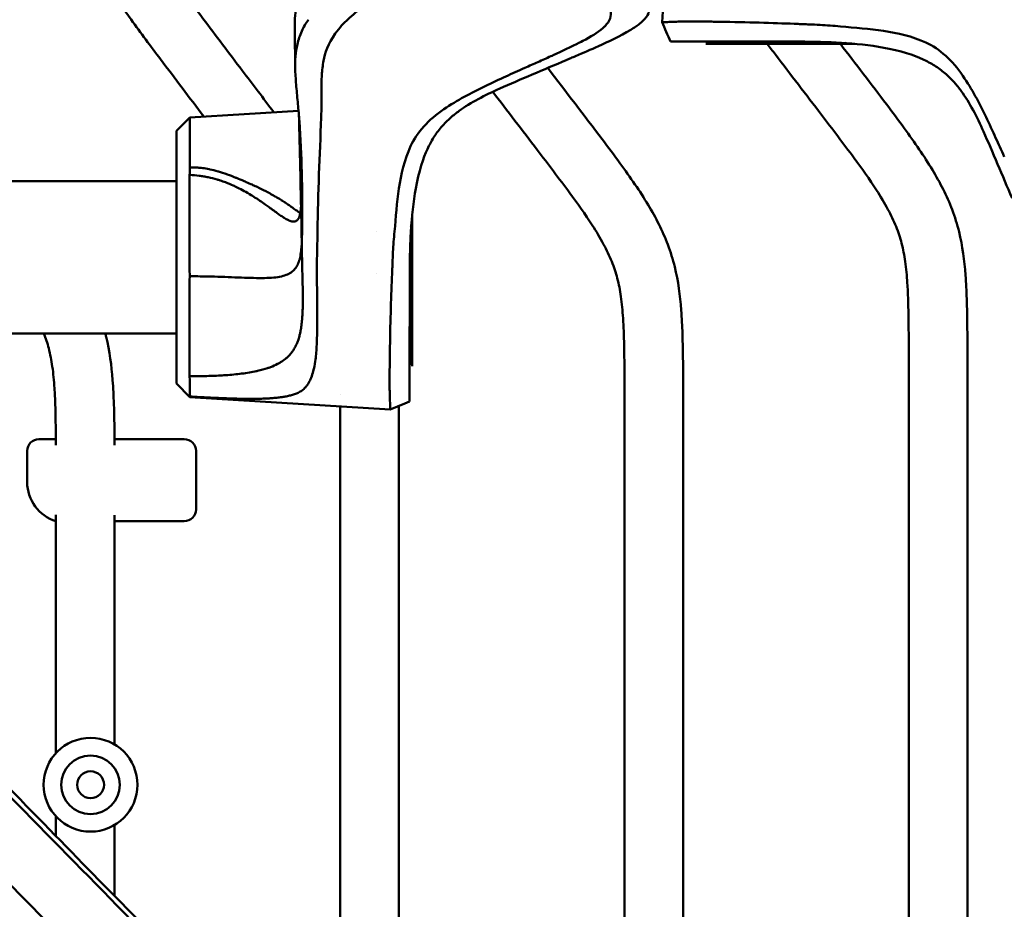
# Model space of a CAD drawing. Header units: millimetres. Extents: x 0 to 4878, y -120 to 1682.
# Tile 104 of 256: x 307 to 391, y 1310 to 1386. Entities that reach past the tile are written whole.
import ezdxf

# ---------------------------------------------------------------- set-up
doc = ezdxf.new("R2010")
doc.units = ezdxf.units.MM
doc.header["$LTSCALE"] = 2
doc.layers.add('Sichtbar (ISO)', color=7, linetype='Continuous', lineweight=50)

msp = doc.modelspace()

# ---------------------------------------------------------------- linework, layer by layer
at = {"layer": 'Sichtbar (ISO)'}
for p, q in [((363.123, 1402.675), (362.0556, 1385.587)), ((366.4166, 1383.7274), (365.7586, 1383.7274)), ((366.4166, 1383.7274), (367.1258, 1383.7274)), ((367.1258, 1383.7274), (367.5578, 1383.7274)), ((378.4883, 1383.7274), (367.5578, 1383.7274)), ((377.7228, 1383.9274), (377.7229, 1383.9274)), ((320.6058, 1376.2939), (321.7603, 1377.4484)), ((321.7603, 1377.4484), (331.0285, 1378.0273)), ((321.7603, 1373.1848), (321.7603, 1377.4484)), ((320.6058, 1354.7333), (320.6058, 1376.2939)), ((320.6058, 1372.0136), (299.0578, 1372.0136)), ((323.6079, 1372.2828), (323.6079, 1372.2829)), ((340.5079, 1368.1786), (340.5079, 1368.1788)), ((340.7079, 1368.9442), (340.7079, 1358.0136)), ((337.7079, 1367.7243), (337.7079, 1367.7232)), ((337.7079, 1364.1194), (337.7079, 1364.118)), ((320.6058, 1359.0136), (299.0578, 1359.0136)), ((340.7079, 1357.5817), (340.7079, 1358.0136)), ((340.7079, 1356.8724), (340.7079, 1357.5817)), ((383.0828, 1284.1756), (383.0828, 1358.0016)), ((388.0828, 1358.0016), (388.0828, 1284.1756)), ((340.7079, 1356.8724), (340.7079, 1356.2144)), ((320.6058, 1354.7333), (321.7603, 1353.5789)), ((358.8328, 1287.1637), (358.8328, 1355.0136)), ((363.8328, 1355.0136), (363.8328, 1287.1637)), ((321.7603, 1353.5789), (321.7603, 1353.632)), ((321.7603, 1353.5789), (338.8483, 1352.5114)), ((334.5775, 1353.7948), (334.5775, 1353.7949)), ((334.5828, 1290.1517), (334.5828, 1352.0255)), ((339.5828, 1352.0255), (339.5828, 1290.1517)), ((310.3262, 1349.9886), (308.8828, 1349.9886)), ((321.2828, 1349.9886), (315.3304, 1349.9886)), ((307.8828, 1346.3274), (307.8828, 1348.9886)), ((322.2828, 1348.9886), (322.2828, 1343.9886)), ((310.3328, 1323.1851), (310.3328, 1343.5171)), ((315.3328, 1343.4886), (315.3328, 1323.926)), ((321.2828, 1342.9886), (315.3328, 1342.9886)), ((310.3328, 1316.1174), (310.3328, 1317.7921)), ((315.3328, 1317.0512), (315.3328, 1310.9982))]:
    msp.add_line(p, q, dxfattribs=at)
for radius in [4, 2.5, 1.15]:
    msp.add_circle((313.2873, 1320.4886), radius, dxfattribs=at)
for centre, radius, start, end in [((308.8828, 1348.9886), 1, 89.999774, 180.000237), ((321.2828, 1348.9886), 1, 359.999774, 90.000237), ((311.3828, 1346.3274), 3.5, 180, 252.542397), ((321.2828, 1343.9886), 1, 269.999748, 0.000237)]:
    msp.add_arc(centre, radius, start, end, dxfattribs=at)
for points, knots in [([(322.9532, 1377.5229), (321.7205, 1379.1514), (319.6397, 1381.9025), (316.9381, 1385.4993), (315.0538, 1388.2364), (313.6653, 1390.6701), (312.5951, 1393.1039), (311.8459, 1395.6983), (311.4028, 1398.3991), (311.1952, 1401.0175), (311.0829, 1404.3105), (311.0828, 1406.6814), (311.0828, 1408.2568)], [0.45958488, 0.45958488, 0.45958488, 0.45958488, 0.55673706, 0.62367314, 0.6735552, 0.71475577, 0.75686988, 0.79990097, 0.8430547, 0.8870771, 0.92495402, 1, 1, 1, 1]), ([(316.0828, 1408.2568), (316.0844, 1406.9799), (316.0855, 1405.7029), (316.1049, 1404.4262), (316.1169, 1403.6349), (316.1359, 1402.8436), (316.1703, 1402.0529), (316.2018, 1401.3305), (316.2461, 1400.6087), (316.3124, 1399.8887), (316.3741, 1399.2199), (316.4547, 1398.5528), (316.565, 1397.8901), (316.6676, 1397.2736), (316.7958, 1396.6609), (316.9589, 1396.0577), (317.0492, 1395.7242), (317.15, 1395.3935), (317.2619, 1395.0665), (317.4522, 1394.5101), (317.6743, 1393.9642), (317.9225, 1393.4309), (318.4501, 1392.2972), (319.0956, 1391.2209), (319.788, 1390.1785), (320.1787, 1389.5904), (320.5844, 1389.013), (320.9974, 1388.4402), (321.2614, 1388.0742), (321.5284, 1387.71), (321.7969, 1387.3471), (322.1547, 1386.8633), (322.5151, 1386.3819), (322.8761, 1385.9007), (323.9891, 1384.417), (325.1073, 1382.9364), (326.2272, 1381.4573), (327.1264, 1380.2698), (328.0268, 1379.0833), (328.926, 1377.896)], [0, 0, 0, 0, 0.06082574, 0.06082574, 0.06082574, 0.09852746, 0.09852746, 0.09852746, 0.13296707, 0.13296707, 0.13296707, 0.16496184, 0.16496184, 0.16496184, 0.19472835, 0.19472835, 0.19472835, 0.21118575, 0.21118575, 0.21118575, 0.2391865, 0.2391865, 0.2391865, 0.29871939, 0.29871939, 0.29871939, 0.33231212, 0.33231212, 0.33231212, 0.35378058, 0.35378058, 0.35378058, 0.38239728, 0.38239728, 0.38239728, 0.47064356, 0.47064356, 0.47064356, 0.54149239, 0.54149239, 0.54149239, 0.54149239]), ([(330.7077, 1385.4307), (330.7069, 1386.069), (330.7677, 1386.7148), (331.0138, 1387.705), (331.1337, 1388.0596), (331.449, 1388.7565), (331.6438, 1389.0959), (331.8809, 1389.4262)], [-0.63753395, -0.63753395, -0.63753395, -0.63753395, -0.33884683, -0.33884683, -0.1697119, -0.1697119, -0.00005897, -0.00005897, -0.00005897, -0.00005897]), ([(336.543, 1386.8997), (336.0939, 1386.5639), (335.6362, 1386.1943), (334.9065, 1385.5131), (334.5139, 1385.1096), (333.5432, 1383.7464), (333.2806, 1382.9352), (333.1598, 1382.2818)], [0.00000199, 0.00000199, 0.00000199, 0.00000199, 0.21082106, 0.21082106, 0.38460762, 0.38460762, 0.68376095, 0.68376095, 0.68376095, 0.68376095]), ([(356.99, 1385.0722), (357.0547, 1385.129), (357.116, 1385.1874), (357.3667, 1385.4486), (357.5176, 1385.6681), (357.6807, 1386.1287), (357.6911, 1386.3682), (357.6396, 1386.6748), (357.6219, 1386.7487), (357.5998, 1386.8219)], [0, 0, 0, 0, 0.032769, 0.032769, 0.1430818, 0.1430818, 0.25411024, 0.25411024, 0.28967356, 0.28967356, 0.28967356, 0.28967356]), ([(360.9634, 1386.7966), (360.9684, 1386.5835), (360.9074, 1386.375), (360.6438, 1385.9151), (360.4114, 1385.6768), (360.1442, 1385.4621)], [0.00000882, 0.00000882, 0.00000882, 0.00000882, 0.10007372, 0.10007372, 0.22866256, 0.22866256, 0.22866256, 0.22866256]), ([(330.9268, 1383.6998), (331.0161, 1384.0763), (331.1402, 1384.451), (331.4585, 1385.1531), (331.6448, 1385.48), (331.8703, 1385.7956)], [-0.34067558, -0.34067558, -0.34067558, -0.34067558, -0.1625616, -0.1625616, -0.00000269, -0.00000269, -0.00000269, -0.00000269]), ([(330.7349, 1381.949), (330.7347, 1382.4828), (330.7306, 1383.0233), (330.7185, 1384.1475), (330.7085, 1384.7449), (330.7077, 1385.4308)], [0, 0, 0, 0, 0.2352155, 0.2352155, 0.4728011, 0.4728011, 0.4728011, 0.4728011]), ([(352.5538, 1382.674), (352.6875, 1382.7345), (352.8209, 1382.7951), (354.3239, 1383.4833), (354.898, 1383.7889), (355.9534, 1384.3377), (356.5449, 1384.681), (356.99, 1385.0722)], [0, 0, 0, 0, 0.0490126, 0.0490126, 0.5533231, 0.5533231, 1.4496615, 1.4496615, 1.4496615, 1.4496615]), ([(360.1442, 1385.462), (360.0308, 1385.371), (359.9102, 1385.2827), (359.65, 1385.1052), (359.5086, 1385.0158), (359.364, 1384.9292)], [0.00000005, 0.00000005, 0.00000005, 0.00000005, 0.05450835, 0.05450835, 0.11349533, 0.11349533, 0.11349533, 0.11349533]), ([(362.055, 1385.587), (362.0551, 1385.587), (362.0573, 1385.5869), (362.0615, 1385.5868), (362.0703, 1385.5866), (362.0882, 1385.5862), (362.1134, 1385.5859)], [0.973251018, 0.973251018, 0.973251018, 0.973251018, 0.981922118, 0.981922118, 0.981922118, 0.999995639, 0.999995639, 0.999995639, 0.999995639]), ([(362.1134, 1385.5859), (362.1991, 1385.5769), (362.3358, 1385.589), (362.6798, 1385.6046), (362.8972, 1385.6124), (363.1448, 1385.6208)], [0.00000313, 0.00000313, 0.00000313, 0.00000313, 0.27736407, 0.27736407, 0.57367137, 0.57367137, 0.57367137, 0.57367137]), ([(373.6411, 1385.4295), (371.8862, 1385.5011), (369.7049, 1385.5724), (366.9549, 1385.6182), (366.5311, 1385.624), (365.5293, 1385.6348), (364.9596, 1385.6382), (364.2046, 1385.6372), (363.9611, 1385.6361), (363.6305, 1385.6323), (363.5229, 1385.6305), (363.3237, 1385.6264), (363.2298, 1385.6239), (363.1448, 1385.6208)], [-2.4583676, -2.4583676, -2.4583676, -2.4583676, -1.0653323, -1.0653323, -0.7992459, -0.7992459, -0.4011123, -0.4011123, -0.2012133, -0.2012133, -0.1011111, -0.1011111, -0.0000015, -0.0000015, -0.0000015, -0.0000015]), ([(377.2626, 1385.2219), (376.657, 1385.2822), (376.0866, 1385.3192), (375.2032, 1385.3647), (374.8913, 1385.3786), (374.4198, 1385.3978), (374.264, 1385.4038), (373.9506, 1385.4155), (373.795, 1385.4211), (373.6411, 1385.4295)], [0.00015635, 0.00015635, 0.00015635, 0.00015635, 0.28294195, 0.28294195, 0.43431213, 0.43431213, 0.50907722, 0.50907722, 0.58461695, 0.58461695, 0.58461695, 0.58461695]), ([(384.5453, 1383.8426), (383.367, 1384.3769), (382.1576, 1384.6604), (379.7148, 1385.0208), (378.4825, 1385.098), (377.2626, 1385.2219)], [-1.1416677, -1.1416677, -1.1416677, -1.1416677, -0.5701946, -0.5701946, -0.0001461, -0.0001461, -0.0001461, -0.0001461]), ([(359.364, 1384.9292), (358.4348, 1384.3727), (357.4478, 1383.9144), (355.9598, 1383.2436), (355.3547, 1382.9843), (354.6424, 1382.6794)], [-0.5914366, -0.5914366, -0.5914366, -0.5914366, -0.25648799, -0.25648799, -0.00000101, -0.00000101, -0.00000101, -0.00000101]), ([(330.7452, 1381.5038), (330.7275, 1381.8944), (330.7316, 1382.285), (330.794, 1383.017), (330.8462, 1383.36), (330.9268, 1383.6998)], [0.000001, 0.000001, 0.000001, 0.000001, 0.18157915, 0.18157915, 0.34227448, 0.34227448, 0.34227448, 0.34227448]), ([(362.7453, 1383.9275), (362.7453, 1383.9276), (362.7471, 1383.9277), (362.7507, 1383.9277), (362.7586, 1383.9279), (362.775, 1383.928), (362.8008, 1383.9277), (362.8143, 1383.9276), (362.8303, 1383.9274), (362.8479, 1383.9274)], [0.969946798, 0.969946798, 0.969946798, 0.969946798, 0.97694176, 0.97694176, 0.97694176, 0.992076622, 0.992076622, 0.992076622, 0.999984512, 0.999984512, 0.999984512, 0.999984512]), ([(378.1128, 1383.7599), (377.8508, 1383.7722), (377.583, 1383.7836), (376.8887, 1383.8103), (376.5064, 1383.8222), (375.4925, 1383.8479), (374.9145, 1383.86), (373.7598, 1383.8808), (373.1786, 1383.889), (370.8974, 1383.9154), (369.3107, 1383.921), (366.8286, 1383.9265), (365.843, 1383.9269), (364.8417, 1383.9272), (364.6567, 1383.9273), (363.9566, 1383.9274), (363.4863, 1383.9274), (363.1387, 1383.9274), (362.9745, 1383.9274), (362.847, 1383.9274)], [0.3959834, 0.3959834, 0.3959834, 0.3959834, 0.5304156, 0.5304156, 0.751232, 0.751232, 0.9606765, 0.9606765, 1.2050072, 1.2050072, 1.9397197, 1.9397197, 2.5562901, 2.5562901, 2.7050058, 2.7050058, 3.1523533, 3.1523533, 3.3107687, 3.3107687, 3.3107687, 3.3107687]), ([(362.848, 1383.9274), (362.9183, 1383.9274), (362.9926, 1383.9274), (363.1499, 1383.9274), (363.2329, 1383.9274), (363.4959, 1383.9274), (363.6901, 1383.9274), (363.9066, 1383.9274)], [-0.51791008, -0.51791008, -0.51791008, -0.51791008, -0.38853611, -0.38853611, -0.25911981, -0.25911981, -0.00000239, -0.00000239, -0.00000239, -0.00000239]), ([(374.2022, 1383.9194), (373.9299, 1383.9221), (373.6585, 1383.9236), (373.1228, 1383.9255), (372.8503, 1383.9259), (372.4068, 1383.9262), (372.2265, 1383.9262), (371.8146, 1383.9263), (371.5789, 1383.9263), (371.0368, 1383.9264), (370.7305, 1383.9265), (370.0267, 1383.9267), (369.6337, 1383.9268), (369.035, 1383.9269), (368.822, 1383.9269), (368.374, 1383.927), (368.142, 1383.927), (367.69, 1383.9271), (367.4714, 1383.9271), (367.0743, 1383.9272), (366.8949, 1383.9272), (366.5687, 1383.9272), (366.4211, 1383.9272), (366.1528, 1383.9273), (366.031, 1383.9273), (365.7055, 1383.9273), (365.5092, 1383.9273), (365.1833, 1383.9273), (365.0494, 1383.9273), (364.7283, 1383.9273), (364.5483, 1383.9273), (364.2108, 1383.9274), (364.0536, 1383.9274), (363.9067, 1383.9274)], [0.0000201, 0.0000201, 0.0000201, 0.0000201, 0.1292207, 0.1292207, 0.2568523, 0.2568523, 0.3408321, 0.3408321, 0.4525749, 0.4525749, 0.6016373, 0.6016373, 0.8002249, 0.8002249, 0.9139605, 0.9139605, 1.0441531, 1.0441531, 1.1742978, 1.1742978, 1.2880104, 1.2880104, 1.3873571, 1.3873571, 1.4743107, 1.4743107, 1.6266784, 1.6266784, 1.7410101, 1.7410101, 1.9126165, 1.9126165, 2.0842784, 2.0842784, 2.0842784, 2.0842784]), ([(383.0828, 1358.0016), (383.0771, 1358.8928), (383.0683, 1360.1948), (383.0287, 1361.9662), (382.962, 1363.4615), (382.8149, 1365.0723), (382.5115, 1366.6924), (382.0165, 1368.1872), (381.2822, 1369.6958), (380.0961, 1371.6607), (378.1767, 1374.3401), (375.2612, 1378.1715), (372.7817, 1381.4101), (371.2404, 1383.4248), (371.009, 1383.7274)], [0, 0, 0, 0, 0.04297559, 0.06278076, 0.0854317, 0.11514694, 0.14072638, 0.16476834, 0.190854, 0.22144305, 0.27524796, 0.3494912, 0.45329026, 0.47162986, 0.47162986, 0.47162986, 0.47162986]), ([(377.7727, 1383.7869), (377.1871, 1383.8301), (376.5957, 1383.8597), (375.4115, 1383.9015), (374.8145, 1383.9133), (374.2022, 1383.9194)], [0.00000599, 0.00000599, 0.00000599, 0.00000599, 0.27178206, 0.27178206, 0.55617938, 0.55617938, 0.55617938, 0.55617938]), ([(377.2538, 1383.7274), (378.5668, 1382.0125), (379.8778, 1380.2962), (381.1795, 1378.5727), (381.6903, 1377.8963), (382.1998, 1377.2189), (382.6994, 1376.5341), (383.1349, 1375.9373), (383.563, 1375.335), (383.9777, 1374.7238), (384.3666, 1374.1508), (384.7437, 1373.57), (385.1006, 1372.9763), (385.7517, 1371.8931), (386.3354, 1370.7669), (386.7811, 1369.5856), (387.0163, 1368.9622), (387.2131, 1368.3235), (387.3714, 1367.6764), (387.6664, 1366.4699), (387.8275, 1365.2343), (387.9213, 1363.9958), (387.9726, 1363.3173), (388.0038, 1362.6378), (388.0265, 1361.958), (388.0705, 1360.64), (388.0828, 1359.3206), (388.0828, 1358.0016)], [0.5369938, 0.5369938, 0.5369938, 0.5369938, 0.64098929, 0.64098929, 0.64098929, 0.68180329, 0.68180329, 0.68180329, 0.71737714, 0.71737714, 0.71737714, 0.75073498, 0.75073498, 0.75073498, 0.81160036, 0.81160036, 0.81160036, 0.84371626, 0.84371626, 0.84371626, 0.90359571, 0.90359571, 0.90359571, 0.93640046, 0.93640046, 0.93640046, 1, 1, 1, 1]), ([(384.568, 1382.2788), (383.8866, 1382.6215), (382.9178, 1383.006), (380.191, 1383.5661), (378.9791, 1383.6948), (377.7727, 1383.7869)], [0.000001, 0.000001, 0.000001, 0.000001, 0.32910442, 0.32910442, 0.58975857, 0.58975857, 0.58975857, 0.58975857]), ([(387.7002, 1381.0039), (387.2546, 1381.6612), (386.761, 1382.2375), (385.7, 1383.1959), (385.1343, 1383.5765), (384.5453, 1383.8426)], [-0.57338919, -0.57338919, -0.57338919, -0.57338919, -0.28676186, -0.28676186, -0.00008634, -0.00008634, -0.00008634, -0.00008634]), ([(352.5538, 1382.674), (352.1882, 1382.5083), (351.8156, 1382.3418), (351.0801, 1382.0142), (350.7115, 1381.8506), (350.3453, 1381.6871)], [-0.26625677, -0.26625677, -0.26625677, -0.26625677, -0.13386329, -0.13386329, -0.000001, -0.000001, -0.000001, -0.000001]), ([(354.6423, 1382.6794), (354.5136, 1382.6243), (354.3848, 1382.5692), (354.1262, 1382.4586), (353.9963, 1382.4029), (353.8666, 1382.3473)], [0.000005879, 0.000005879, 0.000005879, 0.000005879, 0.046362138, 0.046362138, 0.09318827, 0.09318827, 0.09318827, 0.09318827]), ([(332.9752, 1379.7556), (332.9784, 1380.1916), (332.9864, 1380.6331), (333.0415, 1381.4761), (333.0855, 1381.8798), (333.1598, 1382.2818)], [-0.39408238, -0.39408238, -0.39408238, -0.39408238, -0.18909892, -0.18909892, -0.00000167, -0.00000167, -0.00000167, -0.00000167]), ([(350.3453, 1381.6871), (349.7246, 1381.4102), (349.2677, 1381.2043), (348.184, 1380.7069), (347.507, 1380.3921), (345.7206, 1379.5338), (344.5784, 1378.9359), (343.4314, 1378.156)], [-0.96090038, -0.96090038, -0.96090038, -0.96090038, -0.72526517, -0.72526517, -0.50171422, -0.50171422, -0.0001898, -0.0001898, -0.0001898, -0.0001898]), ([(353.8666, 1382.3473), (352.9053, 1381.9349), (351.9365, 1381.5275), (349.9495, 1380.6844), (349.0751, 1380.3108), (348.191, 1379.9159)], [-0.62865472, -0.62865472, -0.62865472, -0.62865472, -0.32248391, -0.32248391, -0.000001, -0.000001, -0.000001, -0.000001]), ([(352.2871, 1381.6751), (353.8395, 1379.6487), (355.391, 1377.6216), (356.9295, 1375.5847), (357.4403, 1374.9083), (357.9498, 1374.2308), (358.4494, 1373.5461), (358.8849, 1372.9493), (359.313, 1372.3469), (359.7277, 1371.7358), (360.1166, 1371.1627), (360.4937, 1370.582), (360.8506, 1369.9883), (361.5017, 1368.9051), (362.0854, 1367.7789), (362.5311, 1366.5975), (362.7663, 1365.9742), (362.9631, 1365.3355), (363.1214, 1364.6884), (363.4164, 1363.4819), (363.5775, 1362.2463), (363.6713, 1361.0077), (363.7226, 1360.3292), (363.7538, 1359.6498), (363.7765, 1358.97), (363.8205, 1357.652), (363.8328, 1356.3325), (363.8328, 1355.0136)], [0.51807588, 0.51807588, 0.51807588, 0.51807588, 0.64098929, 0.64098929, 0.64098929, 0.68180329, 0.68180329, 0.68180329, 0.71737714, 0.71737714, 0.71737714, 0.75073498, 0.75073498, 0.75073498, 0.81160036, 0.81160036, 0.81160036, 0.84371626, 0.84371626, 0.84371626, 0.90359571, 0.90359571, 0.90359571, 0.93640046, 0.93640046, 0.93640046, 1, 1, 1, 1]), ([(386.3712, 1381.0458), (386.0907, 1381.3005), (385.8009, 1381.5274), (385.1983, 1381.9373), (384.8864, 1382.1186), (384.568, 1382.2788)], [0.000001, 0.000001, 0.000001, 0.000001, 0.15079219, 0.15079219, 0.30458942, 0.30458942, 0.30458942, 0.30458942]), ([(330.9771, 1378.5952), (330.9311, 1379.091), (330.8823, 1379.5933), (330.8007, 1380.5616), (330.7667, 1381.0309), (330.7452, 1381.5038)], [-0.45486211, -0.45486211, -0.45486211, -0.45486211, -0.21982844, -0.21982844, -0.000001, -0.000001, -0.000001, -0.000001]), ([(387.5543, 1379.7074), (387.3681, 1379.964), (387.1734, 1380.2078), (386.7774, 1380.6549), (386.5773, 1380.8587), (386.3712, 1381.0458)], [0.000001, 0.000001, 0.000001, 0.000001, 0.11572268, 0.11572268, 0.22647658, 0.22647658, 0.22647658, 0.22647658]), ([(391.2312, 1374.09), (390.9543, 1374.7107), (390.7485, 1375.1675), (390.251, 1376.2513), (389.9362, 1376.9283), (389.078, 1378.7147), (388.48, 1379.8569), (387.7002, 1381.0039)], [-0.96090038, -0.96090038, -0.96090038, -0.96090038, -0.72526517, -0.72526517, -0.50171422, -0.50171422, -0.0001898, -0.0001898, -0.0001898, -0.0001898]), ([(348.191, 1379.9159), (347.5608, 1379.6344), (346.9405, 1379.338), (345.7769, 1378.7074), (345.2287, 1378.3735), (344.7279, 1378.0101)], [0.000001, 0.000001, 0.000001, 0.000001, 0.22987314, 0.22987314, 0.45520458, 0.45520458, 0.45520458, 0.45520458]), ([(332.9613, 1377.4418), (332.9768, 1377.8272), (332.9789, 1378.2127), (332.977, 1378.9847), (332.9729, 1379.3702), (332.9752, 1379.7556)], [-0.36059971, -0.36059971, -0.36059971, -0.36059971, -0.18036589, -0.18036589, -0.000001, -0.000001, -0.000001, -0.000001]), ([(358.8328, 1355.0136), (358.8271, 1355.9048), (358.8211, 1356.796), (358.8055, 1357.6871), (358.7984, 1358.0978), (358.7892, 1358.5085), (358.7758, 1358.919), (358.7604, 1359.3885), (358.7395, 1359.8578), (358.7091, 1360.3266), (358.6692, 1360.9415), (358.6131, 1361.5556), (358.5261, 1362.1658), (358.4512, 1362.6911), (358.3534, 1363.2134), (358.2199, 1363.7268), (358.0943, 1364.2094), (357.9371, 1364.6841), (357.7504, 1365.1467), (357.5478, 1365.6485), (357.3105, 1366.1361), (357.0535, 1366.6127), (356.7521, 1367.1717), (356.4237, 1367.7157), (356.0802, 1368.2498), (355.476, 1369.1893), (354.825, 1370.0981), (354.1633, 1370.9986), (353.2501, 1372.2412), (352.3165, 1373.4681), (351.3813, 1374.694), (350.1216, 1376.3453), (348.859, 1377.9946), (347.5968, 1379.6442)], [0, 0, 0, 0, 0.04297559, 0.04297559, 0.04297559, 0.06278076, 0.06278076, 0.06278076, 0.0854317, 0.0854317, 0.0854317, 0.11514694, 0.11514694, 0.11514694, 0.14072638, 0.14072638, 0.14072638, 0.16476834, 0.16476834, 0.16476834, 0.190854, 0.190854, 0.190854, 0.22144305, 0.22144305, 0.22144305, 0.27524796, 0.27524796, 0.27524796, 0.3494912, 0.3494912, 0.3494912, 0.44950052, 0.44950052, 0.44950052, 0.44950052]), ([(389.4601, 1376.2443), (389.1785, 1376.8745), (388.8822, 1377.4948), (388.2516, 1378.6584), (387.9176, 1379.2066), (387.5543, 1379.7074)], [0.000001, 0.000001, 0.000001, 0.000001, 0.22987314, 0.22987314, 0.45520458, 0.45520458, 0.45520458, 0.45520458]), ([(331.1004, 1377.124), (331.083, 1377.3737), (331.0631, 1377.6241), (331.0212, 1378.1145), (330.9994, 1378.3544), (330.9771, 1378.5952)], [-0.22931537, -0.22931537, -0.22931537, -0.22931537, -0.11232059, -0.11232059, -0.000001, -0.000001, -0.000001, -0.000001]), ([(331.1938, 1372.0011), (331.1647, 1373.4936), (331.1338, 1375.0116), (331.0853, 1376.8732), (331.0754, 1377.2338), (331.0649, 1377.5943)], [0.00000715, 0.00000715, 0.00000715, 0.00000715, 0.69597247, 0.69597247, 0.86335408, 0.86335408, 0.86335408, 0.86335408]), ([(332.6497, 1367.7419), (332.6665, 1369.3604), (332.7147, 1370.9834), (332.8314, 1374.1968), (332.9008, 1375.8097), (332.9613, 1377.4418)], [-1.531936, -1.531936, -1.531936, -1.531936, -0.7636157, -0.7636157, -0.0001033, -0.0001033, -0.0001033, -0.0001033]), ([(343.4314, 1378.156), (342.7741, 1377.7105), (342.1978, 1377.2169), (341.2393, 1376.1558), (340.8588, 1375.5901), (340.5927, 1375.0012)], [-0.57338919, -0.57338919, -0.57338919, -0.57338919, -0.28676186, -0.28676186, -0.00008634, -0.00008634, -0.00008634, -0.00008634]), ([(344.7279, 1378.0101), (344.4713, 1377.8239), (344.2275, 1377.6293), (343.7804, 1377.2332), (343.5766, 1377.0332), (343.3895, 1376.8271)], [0.000001, 0.000001, 0.000001, 0.000001, 0.11572268, 0.11572268, 0.22647658, 0.22647658, 0.22647658, 0.22647658]), ([(331.3328, 1368.3501), (331.3481, 1369.8131), (331.341, 1371.2762), (331.2682, 1374.2005), (331.2024, 1375.6621), (331.1004, 1377.124)], [-1.3653832, -1.3653832, -1.3653832, -1.3653832, -0.682692, -0.682692, -0.0000014, -0.0000014, -0.0000014, -0.0000014]), ([(343.3895, 1376.8271), (343.1348, 1376.5465), (342.9079, 1376.2567), (342.498, 1375.6541), (342.3167, 1375.3423), (342.1565, 1375.0239)], [0.000001, 0.000001, 0.000001, 0.000001, 0.15079219, 0.15079219, 0.30458942, 0.30458942, 0.30458942, 0.30458942]), ([(391.8915, 1370.5687), (391.479, 1371.53), (391.0716, 1372.4988), (390.2286, 1374.4858), (389.855, 1375.3602), (389.4601, 1376.2443)], [-0.62865472, -0.62865472, -0.62865472, -0.62865472, -0.32248391, -0.32248391, -0.000001, -0.000001, -0.000001, -0.000001]), ([(340.5927, 1375.0012), (340.0584, 1373.8228), (339.7749, 1372.6134), (339.4145, 1370.1706), (339.3373, 1368.9383), (339.2134, 1367.7184)], [-1.1416677, -1.1416677, -1.1416677, -1.1416677, -0.5701946, -0.5701946, -0.0001461, -0.0001461, -0.0001461, -0.0001461]), ([(342.1565, 1375.0239), (341.8138, 1374.3424), (341.4292, 1373.3737), (340.8692, 1370.6469), (340.7405, 1369.435), (340.6484, 1368.2286)], [0.000001, 0.000001, 0.000001, 0.000001, 0.32910442, 0.32910442, 0.58975857, 0.58975857, 0.58975857, 0.58975857]), ([(321.7431, 1363.8993), (321.7352, 1365.411), (321.7314, 1366.9513), (321.731, 1369.911), (321.7345, 1371.3071), (321.741, 1372.5424)], [-0.91533568, -0.91533568, -0.91533568, -0.91533568, -0.45754236, -0.45754236, -0.00000214, -0.00000214, -0.00000214, -0.00000214]), ([(321.7683, 1373.185), (321.757, 1373.0797), (321.7539, 1372.9729), (321.7475, 1372.7588), (321.7442, 1372.6512), (321.741, 1372.5424)], [0.000380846, 0.000380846, 0.000380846, 0.000380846, 0.040788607, 0.040788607, 0.080519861, 0.080519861, 0.080519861, 0.080519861]), ([(321.741, 1372.5424), (322.0092, 1372.5334), (322.277, 1372.5113), (322.5414, 1372.4782), (322.6747, 1372.4615), (322.8072, 1372.4421), (322.9387, 1372.4199), (323.0677, 1372.3982), (323.1957, 1372.3739), (323.3226, 1372.3472), (323.5787, 1372.2934), (323.8302, 1372.2298), (324.0756, 1372.1573), (324.1691, 1372.1297), (324.2617, 1372.1008), (324.3533, 1372.0708), (324.5022, 1372.022), (324.6486, 1371.9702), (324.7921, 1371.9159), (325.0239, 1371.8283), (325.2484, 1371.7343), (325.4652, 1371.6359)], [0, 0, 0, 0, 0.03691546, 0.03691546, 0.03691546, 0.05554212, 0.05554212, 0.05554212, 0.07383093, 0.07383093, 0.07383093, 0.1107464, 0.1107464, 0.1107464, 0.1248122, 0.1248122, 0.1248122, 0.14766187, 0.14766187, 0.14766187, 0.18457734, 0.18457734, 0.18457734, 0.18457734]), ([(328.5441, 1370.9889), (328.4924, 1371.0168), (328.4398, 1371.0449), (328.3861, 1371.0734), (328.2608, 1371.1397), (328.1298, 1371.2074), (327.9931, 1371.2763), (327.9131, 1371.3166), (327.8311, 1371.3573), (327.7468, 1371.3986), (327.6154, 1371.4629), (327.4782, 1371.5285), (327.3338, 1371.5959), (327.2512, 1371.6345), (327.1662, 1371.6738), (327.079, 1371.7135), (326.9163, 1371.7875), (326.7461, 1371.8633), (326.5695, 1371.9399), (326.5101, 1371.9657), (326.4499, 1371.9915), (326.3893, 1372.0174), (326.1732, 1372.1096), (325.9509, 1372.2018), (325.7333, 1372.2892), (325.7159, 1372.2962), (325.6985, 1372.3031), (325.6811, 1372.3101), (325.4321, 1372.4095), (325.1893, 1372.5023), (324.9537, 1372.5864), (324.9429, 1372.5903), (324.9322, 1372.5941), (324.9214, 1372.5979), (324.6721, 1372.6864), (324.431, 1372.765), (324.2005, 1372.8327), (324.1888, 1372.8361), (324.1771, 1372.8395), (324.1655, 1372.8429), (323.9244, 1372.9128), (323.6951, 1372.9706), (323.4768, 1373.0175), (323.4577, 1373.0216), (323.4388, 1373.0256), (323.4199, 1373.0295), (323.2224, 1373.0707), (323.034, 1373.1028), (322.8539, 1373.127), (322.7707, 1373.1382), (322.6893, 1373.1477), (322.6093, 1373.1556), (322.4998, 1373.1665), (322.3931, 1373.1745), (322.2886, 1373.1801), (322.1077, 1373.1896), (321.9332, 1373.1917), (321.7683, 1373.185)], [0.70721862, 0.70721862, 0.70721862, 0.70721862, 0.71564196, 0.71564196, 0.71564196, 0.73529412, 0.73529412, 0.73529412, 0.7467869, 0.7467869, 0.7467869, 0.76470588, 0.76470588, 0.76470588, 0.77496563, 0.77496563, 0.77496563, 0.79411765, 0.79411765, 0.79411765, 0.80055953, 0.80055953, 0.80055953, 0.82352941, 0.82352941, 0.82352941, 0.8253687, 0.8253687, 0.8253687, 0.85173466, 0.85173466, 0.85173466, 0.85294118, 0.85294118, 0.85294118, 0.88093216, 0.88093216, 0.88093216, 0.88235294, 0.88235294, 0.88235294, 0.91176471, 0.91176471, 0.91176471, 0.9143319, 0.9143319, 0.9143319, 0.94117647, 0.94117647, 0.94117647, 0.95358564, 0.95358564, 0.95358564, 0.97058824, 0.97058824, 0.97058824, 1, 1, 1, 1]), ([(325.4652, 1371.6359), (325.518, 1371.6119), (325.5705, 1371.5877), (325.6224, 1371.5632), (325.7835, 1371.4873), (325.9402, 1371.4092), (326.0929, 1371.3294), (326.2948, 1371.2238), (326.4895, 1371.1154), (326.6778, 1371.0056), (326.6959, 1370.9951), (326.7138, 1370.9845), (326.7318, 1370.974), (326.901, 1370.8745), (327.0648, 1370.7741), (327.2227, 1370.6741), (327.3847, 1370.5715), (327.5405, 1370.4693), (327.6906, 1370.3683), (327.7022, 1370.3605), (327.7138, 1370.3526), (327.7254, 1370.3448), (327.8862, 1370.2361), (328.0404, 1370.1288), (328.1883, 1370.0242), (328.301, 1369.9443), (328.4101, 1369.866), (328.5157, 1369.7896), (328.5486, 1369.7658), (328.5812, 1369.7422), (328.6134, 1369.7188), (328.7492, 1369.6202), (328.8793, 1369.5252), (329.0039, 1369.4348), (329.0779, 1369.3812), (329.1499, 1369.3292), (329.2201, 1369.2792), (329.2681, 1369.2449), (329.3153, 1369.2115), (329.3616, 1369.1791), (329.4753, 1369.0995), (329.5836, 1369.0259), (329.6867, 1368.9594), (329.7294, 1368.9319), (329.7712, 1368.9055), (329.8121, 1368.8805), (329.8698, 1368.845), (329.9258, 1368.8121), (329.9798, 1368.7821), (330.0721, 1368.7307), (330.1588, 1368.6875), (330.2404, 1368.6532), (330.2593, 1368.6453), (330.2779, 1368.6379), (330.2962, 1368.6309), (330.357, 1368.6078), (330.4147, 1368.5903), (330.4693, 1368.5787), (330.5403, 1368.5637), (330.606, 1368.5589), (330.6665, 1368.5648), (330.6692, 1368.5651), (330.6718, 1368.5654), (330.6744, 1368.5656), (330.7319, 1368.5722), (330.7845, 1368.5884), (330.8326, 1368.6146), (330.8755, 1368.638), (330.9146, 1368.6693), (330.9502, 1368.7088), (330.9563, 1368.7156), (330.9623, 1368.7226), (330.9682, 1368.7298), (331.0084, 1368.7793), (331.0438, 1368.8401), (331.0746, 1368.9117), (331.0951, 1368.9593), (331.1135, 1369.0117), (331.1301, 1369.0686), (331.1384, 1369.0973), (331.1463, 1369.1272), (331.1537, 1369.1582), (331.1758, 1369.2506), (331.1937, 1369.3531), (331.2078, 1369.4649), (331.2145, 1369.5177), (331.2203, 1369.5726), (331.2253, 1369.6295), (331.2309, 1369.693), (331.2356, 1369.759), (331.2393, 1369.8273), (331.241, 1369.8588), (331.2425, 1369.8907), (331.2438, 1369.9231)], [0.18457734, 0.18457734, 0.18457734, 0.18457734, 0.19358188, 0.19358188, 0.19358188, 0.22149282, 0.22149282, 0.22149282, 0.25840829, 0.25840829, 0.25840829, 0.26194468, 0.26194468, 0.26194468, 0.29532376, 0.29532376, 0.29532376, 0.32957842, 0.32957842, 0.32957842, 0.33223923, 0.33223923, 0.33223923, 0.3691547, 0.3691547, 0.3691547, 0.39730336, 0.39730336, 0.39730336, 0.40607017, 0.40607017, 0.40607017, 0.44298564, 0.44298564, 0.44298564, 0.46488897, 0.46488897, 0.46488897, 0.47990111, 0.47990111, 0.47990111, 0.51681658, 0.51681658, 0.51681658, 0.53210565, 0.53210565, 0.53210565, 0.55373205, 0.55373205, 0.55373205, 0.59064753, 0.59064753, 0.59064753, 0.59918967, 0.59918967, 0.59918967, 0.627563, 0.627563, 0.627563, 0.66447847, 0.66447847, 0.66447847, 0.66608378, 0.66608378, 0.66608378, 0.70139394, 0.70139394, 0.70139394, 0.7329255, 0.7329255, 0.7329255, 0.73830941, 0.73830941, 0.73830941, 0.77522488, 0.77522488, 0.77522488, 0.79975416, 0.79975416, 0.79975416, 0.81214035, 0.81214035, 0.81214035, 0.84905582, 0.84905582, 0.84905582, 0.86650023, 0.86650023, 0.86650023, 0.88597129, 0.88597129, 0.88597129, 0.89492737, 0.89492737, 0.89492737, 0.89492737]), ([(331.1797, 1369.2818), (331.1211, 1369.321), (331.0612, 1369.3619), (331.0004, 1369.4041), (330.9841, 1369.4154), (330.9678, 1369.4268), (330.9514, 1369.4383), (330.8467, 1369.5115), (330.74, 1369.588), (330.6342, 1369.6639), (330.6015, 1369.6874), (330.5689, 1369.7108), (330.5364, 1369.7342), (330.4472, 1369.7982), (330.3584, 1369.8616), (330.2698, 1369.9242), (330.2053, 1369.9697), (330.1408, 1370.0148), (330.0756, 1370.0597), (330.0186, 1370.0989), (329.9612, 1370.138), (329.9027, 1370.1771), (329.7929, 1370.2507), (329.6797, 1370.3243), (329.5607, 1370.3991), (329.544, 1370.4096), (329.5272, 1370.4201), (329.5102, 1370.4307), (329.3726, 1370.5163), (329.2269, 1370.6036), (329.0708, 1370.6942), (329.0446, 1370.7093), (329.0181, 1370.7246), (328.9913, 1370.7399), (328.8583, 1370.8162), (328.7178, 1370.8948), (328.5686, 1370.9756), (328.5604, 1370.98), (328.5523, 1370.9845), (328.5441, 1370.9889)], [0.51452738, 0.51452738, 0.51452738, 0.51452738, 0.52941176, 0.52941176, 0.52941176, 0.53339316, 0.53339316, 0.53339316, 0.55882353, 0.55882353, 0.55882353, 0.56668175, 0.56668175, 0.56668175, 0.58823529, 0.58823529, 0.58823529, 0.60392183, 0.60392183, 0.60392183, 0.61764706, 0.61764706, 0.61764706, 0.64343379, 0.64343379, 0.64343379, 0.64705882, 0.64705882, 0.64705882, 0.67647059, 0.67647059, 0.67647059, 0.68139758, 0.68139758, 0.68139758, 0.70588235, 0.70588235, 0.70588235, 0.70721862, 0.70721862, 0.70721862, 0.70721862]), ([(331.3328, 1368.3501), (331.3274, 1367.8013), (331.3214, 1367.1557), (331.3195, 1366.429), (331.3194, 1366.2813), (331.3199, 1365.9219), (331.3209, 1365.689), (331.3257, 1365.2469), (331.3295, 1365.0253), (331.3356, 1364.8037)], [-0.55960739, -0.55960739, -0.55960739, -0.55960739, -0.27819794, -0.27819794, -0.20633783, -0.20633783, -0.1034531, -0.1034531, -0.00000158, -0.00000158, -0.00000158, -0.00000158]), ([(340.6754, 1368.5687), (340.6631, 1368.3067), (340.6516, 1368.0388), (340.625, 1367.3446), (340.613, 1366.9622), (340.5874, 1365.9483), (340.5753, 1365.3704), (340.5545, 1364.2156), (340.5463, 1363.6345), (340.5199, 1361.3532), (340.5143, 1359.7666), (340.5087, 1357.2844), (340.5083, 1356.2988), (340.508, 1355.2975), (340.508, 1355.1126), (340.5079, 1354.4124), (340.5079, 1353.9421), (340.5079, 1353.5945), (340.5079, 1353.4304), (340.5079, 1353.3028)], [0.3959834, 0.3959834, 0.3959834, 0.3959834, 0.5304156, 0.5304156, 0.751232, 0.751232, 0.9606765, 0.9606765, 1.2050072, 1.2050072, 1.9397197, 1.9397197, 2.5562901, 2.5562901, 2.7050058, 2.7050058, 3.1523533, 3.1523533, 3.3107687, 3.3107687, 3.3107687, 3.3107687]), ([(340.6484, 1368.2286), (340.6052, 1367.6429), (340.5755, 1367.0515), (340.5338, 1365.8673), (340.522, 1365.2704), (340.5159, 1364.6581)], [0.00000599, 0.00000599, 0.00000599, 0.00000599, 0.27178206, 0.27178206, 0.55617938, 0.55617938, 0.55617938, 0.55617938]), ([(332.5931, 1364.2051), (332.587, 1364.771), (332.6074, 1365.6205), (332.6184, 1366.0917), (332.6426, 1367.1276), (332.6497, 1367.7419)], [-1.1460135, -1.1460135, -1.1460135, -1.1460135, -0.2868073, -0.2868073, -0.000133, -0.000133, -0.000133, -0.000133]), ([(339.2134, 1367.7184), (339.1531, 1367.1129), (339.1161, 1366.5424), (339.0706, 1365.6591), (339.0566, 1365.3471), (339.0375, 1364.8757), (339.0315, 1364.7198), (339.0198, 1364.4064), (339.0142, 1364.2508), (339.0058, 1364.0969)], [0.00015635, 0.00015635, 0.00015635, 0.00015635, 0.28294195, 0.28294195, 0.43431213, 0.43431213, 0.50907722, 0.50907722, 0.58461695, 0.58461695, 0.58461695, 0.58461695]), ([(331.3029, 1366.8227), (331.3012, 1366.7576), (331.2918, 1366.4782), (331.2573, 1366.0133), (331.1668, 1365.4726), (331.0206, 1365.0026), (330.8041, 1364.6043), (330.5041, 1364.2838), (330.1039, 1364.0403), (329.5845, 1363.8716), (328.9325, 1363.7733), (328.1385, 1363.7353), (327.2139, 1363.7428), (326.1702, 1363.7778), (325.0436, 1363.8222), (323.8607, 1363.8636), (322.7559, 1363.8866), (322.0465, 1363.8981), (321.7431, 1363.8993)], [0.1016237, 0.1016237, 0.1016237, 0.1016237, 0.11942328, 0.17913494, 0.23884659, 0.29855824, 0.35826989, 0.41798154, 0.47769319, 0.53740484, 0.5971165, 0.65682815, 0.7165398, 0.77625145, 0.8359631, 0.89567475, 0.9553864, 0.99999587, 0.99999587, 0.99999587, 0.99999587]), ([(331.3356, 1364.8037), (331.3444, 1364.4868), (331.3533, 1364.1762), (331.3615, 1363.8728), (331.362, 1363.8538), (331.3625, 1363.8349), (331.363, 1363.8161), (331.3706, 1363.5323), (331.3776, 1363.2549), (331.3831, 1362.9832), (331.3838, 1362.9479), (331.3845, 1362.9127), (331.3852, 1362.8776), (331.39, 1362.6246), (331.3934, 1362.3767), (331.3947, 1362.1339), (331.395, 1362.084), (331.3952, 1362.0344), (331.3953, 1361.985), (331.3956, 1361.7603), (331.394, 1361.5402), (331.3897, 1361.3247), (331.3884, 1361.2626), (331.3869, 1361.2008), (331.3852, 1361.1395), (331.3796, 1360.9412), (331.3714, 1360.7469), (331.3598, 1360.5565), (331.3554, 1360.4833), (331.3505, 1360.4108), (331.3451, 1360.3388), (331.3319, 1360.1654), (331.3157, 1359.9953), (331.2958, 1359.8286), (331.2858, 1359.7458), (331.275, 1359.6638), (331.2631, 1359.5827), (331.2411, 1359.4327), (331.2156, 1359.2855), (331.1857, 1359.1413), (331.167, 1359.0505), (331.1465, 1358.9609), (331.1241, 1358.8724), (331.0918, 1358.7446), (331.0556, 1358.6193), (331.0146, 1358.4965), (330.9821, 1358.3989), (330.9466, 1358.3029), (330.9077, 1358.2087), (330.8639, 1358.1024), (330.8159, 1357.9983), (330.763, 1357.8964), (330.71, 1357.7944), (330.6522, 1357.6946), (330.5887, 1357.5972), (330.5325, 1357.5109), (330.4718, 1357.4264), (330.4062, 1357.3439)], [0, 0, 0, 0, 0.0769231, 0.0769231, 0.0769231, 0.08172194, 0.08172194, 0.08172194, 0.1538462, 0.1538462, 0.1538462, 0.16321614, 0.16321614, 0.16321614, 0.23076929, 0.23076929, 0.23076929, 0.2446338, 0.2446338, 0.2446338, 0.30769239, 0.30769239, 0.30769239, 0.32587038, 0.32587038, 0.32587038, 0.38461549, 0.38461549, 0.38461549, 0.40718158, 0.40718158, 0.40718158, 0.46153858, 0.46153858, 0.46153858, 0.48852607, 0.48852607, 0.48852607, 0.53846168, 0.53846168, 0.53846168, 0.56992042, 0.56992042, 0.56992042, 0.61538478, 0.61538478, 0.61538478, 0.65154642, 0.65154642, 0.65154642, 0.69230787, 0.69230787, 0.69230787, 0.73309002, 0.73309002, 0.73309002, 0.76923097, 0.76923097, 0.76923097, 0.76923097]), ([(331.0038, 1353.9586), (331.1269, 1354.015), (331.2363, 1354.0806), (331.4333, 1354.2263), (331.5221, 1354.3072), (331.6549, 1354.4507), (331.7044, 1354.5109), (331.8123, 1354.6567), (331.8686, 1354.7446), (331.9888, 1354.9578), (332.0494, 1355.0868), (332.1749, 1355.4001), (332.2355, 1355.5911), (332.3556, 1356.0538), (332.409, 1356.3357), (332.5079, 1357.0243), (332.5456, 1357.4451), (332.5842, 1358.112), (332.5941, 1358.3402), (332.6282, 1359.3969), (332.6271, 1360.2705), (332.6191, 1361.474), (332.617, 1361.7141), (332.6131, 1362.1404), (332.6114, 1362.3236), (332.6069, 1362.7887), (332.6041, 1363.0678), (332.5986, 1363.6361), (332.5958, 1363.926), (332.5931, 1364.2051)], [0.0000169, 0.0000169, 0.0000169, 0.0000169, 0.0959081, 0.0959081, 0.1915565, 0.1915565, 0.2555709, 0.2555709, 0.3406611, 0.3406611, 0.4541129, 0.4541129, 0.6060244, 0.6060244, 0.8088122, 0.8088122, 1.0785049, 1.0785049, 1.2132685, 1.2132685, 1.6869092, 1.6869092, 1.8038309, 1.8038309, 1.8915601, 1.8915601, 2.0222193, 2.0222193, 2.1516866, 2.1516866, 2.1516866, 2.1516866]), ([(339.0057, 1364.0969), (338.9341, 1362.342), (338.8629, 1360.1607), (338.8171, 1357.4107), (338.8113, 1356.987), (338.8005, 1355.9851), (338.7971, 1355.4154), (338.7981, 1354.6604), (338.7991, 1354.4169), (338.803, 1354.0863), (338.8048, 1353.9787), (338.8089, 1353.7795), (338.8113, 1353.6857), (338.8145, 1353.6007)], [-2.4583676, -2.4583676, -2.4583676, -2.4583676, -1.0653323, -1.0653323, -0.7992459, -0.7992459, -0.4011123, -0.4011123, -0.2012133, -0.2012133, -0.1011111, -0.1011111, -0.0000015, -0.0000015, -0.0000015, -0.0000015]), ([(340.5159, 1364.6581), (340.5132, 1364.3858), (340.5117, 1364.1143), (340.5098, 1363.5786), (340.5094, 1363.3061), (340.5091, 1362.8627), (340.5091, 1362.6824), (340.509, 1362.2704), (340.509, 1362.0348), (340.5089, 1361.4926), (340.5088, 1361.1864), (340.5086, 1360.4825), (340.5085, 1360.0896), (340.5084, 1359.4909), (340.5084, 1359.2779), (340.5083, 1358.8298), (340.5083, 1358.5979), (340.5082, 1358.1458), (340.5082, 1357.9272), (340.5081, 1357.5301), (340.5081, 1357.3507), (340.5081, 1357.0246), (340.5081, 1356.877), (340.508, 1356.6086), (340.508, 1356.4869), (340.508, 1356.1613), (340.508, 1355.9651), (340.508, 1355.6391), (340.508, 1355.5052), (340.5079, 1355.1841), (340.5079, 1355.0041), (340.5079, 1354.6666), (340.5079, 1354.5094), (340.5079, 1354.3625)], [0.0000201, 0.0000201, 0.0000201, 0.0000201, 0.1292207, 0.1292207, 0.2568523, 0.2568523, 0.3408321, 0.3408321, 0.4525749, 0.4525749, 0.6016373, 0.6016373, 0.8002249, 0.8002249, 0.9139605, 0.9139605, 1.0441531, 1.0441531, 1.1742978, 1.1742978, 1.2880104, 1.2880104, 1.3873571, 1.3873571, 1.4743107, 1.4743107, 1.6266784, 1.6266784, 1.7410101, 1.7410101, 1.9126165, 1.9126165, 2.0842784, 2.0842784, 2.0842784, 2.0842784]), ([(321.741, 1355.3578), (321.7391, 1355.589), (321.737, 1355.8411), (321.7337, 1356.3835), (321.7324, 1356.6742), (321.7297, 1357.6), (321.7287, 1358.2819), (321.7284, 1359.7559), (321.7291, 1360.5385), (321.7331, 1362.1808), (321.7376, 1363.0343), (321.7431, 1363.8993)], [-1.0546655, -1.0546655, -1.0546655, -1.0546655, -0.9230386, -0.9230386, -0.7910244, -0.7910244, -0.5258983, -0.5258983, -0.262161, -0.262161, -0.000012, -0.000012, -0.000012, -0.000012]), ([(310.3298, 1349.4886), (310.3248, 1350.2295), (310.3184, 1350.9703), (310.3055, 1351.711), (310.2984, 1352.1217), (310.2892, 1352.5324), (310.2758, 1352.9429), (310.2604, 1353.4124), (310.2395, 1353.8817), (310.2091, 1354.3505), (310.1692, 1354.9655), (310.1131, 1355.5796), (310.0261, 1356.1897), (309.9512, 1356.715), (309.8534, 1357.2373), (309.7199, 1357.7507), (309.6084, 1358.1789), (309.4721, 1358.6009), (309.3124, 1359.0136)], [0, 0, 0, 0, 0.03598512, 0.03598512, 0.03598512, 0.05593495, 0.05593495, 0.05593495, 0.07875134, 0.07875134, 0.07875134, 0.10868364, 0.10868364, 0.10868364, 0.13444992, 0.13444992, 0.13444992, 0.15593606, 0.15593606, 0.15593606, 0.15593606]), ([(314.5447, 1359.0136), (314.5712, 1358.9134), (314.5968, 1358.8129), (314.6214, 1358.7123), (314.9164, 1357.5058), (315.0775, 1356.2702), (315.1713, 1355.0317), (315.2226, 1354.3531), (315.2538, 1353.6737), (315.2765, 1352.9939), (315.3155, 1351.8262), (315.3296, 1350.6573), (315.3323, 1349.4886)], [0.80890512, 0.80890512, 0.80890512, 0.80890512, 0.81510292, 0.81510292, 0.81510292, 0.88939219, 0.88939219, 0.88939219, 0.9300913, 0.9300913, 0.9300913, 1, 1, 1, 1]), ([(330.4062, 1357.3439), (330.3236, 1357.24), (330.2331, 1357.1393), (330.1335, 1357.042), (330.0645, 1356.9746), (329.9911, 1356.9088), (329.9129, 1356.8448), (329.7876, 1356.7421), (329.6498, 1356.6439), (329.4979, 1356.5507), (329.4182, 1356.5018), (329.3346, 1356.4542), (329.2469, 1356.4081), (329.062, 1356.311), (328.859, 1356.2201), (328.6373, 1356.1363), (328.5534, 1356.1045), (328.4669, 1356.0738), (328.3778, 1356.044)], [0.76923097, 0.76923097, 0.76923097, 0.76923097, 0.81468742, 0.81468742, 0.81468742, 0.84615406, 0.84615406, 0.84615406, 0.89660367, 0.89660367, 0.89660367, 0.92307716, 0.92307716, 0.92307716, 0.9788797, 0.9788797, 0.9788797, 1, 1, 1, 1]), ([(328.3778, 1356.044), (328.1299, 1355.9613), (327.8512, 1355.8822), (327.5251, 1355.8099), (327.4934, 1355.8029), (327.4613, 1355.796), (327.4287, 1355.7891), (327.0605, 1355.7114), (326.6327, 1355.6413), (326.1906, 1355.5848), (326.186, 1355.5842), (326.1814, 1355.5836), (326.1768, 1355.583), (325.739, 1355.5275), (325.2876, 1355.4862), (324.8253, 1355.4542), (324.7713, 1355.4504), (324.7171, 1355.4468), (324.6627, 1355.4433), (324.247, 1355.4167), (323.8206, 1355.3973), (323.3673, 1355.3836), (323.2676, 1355.3806), (323.1666, 1355.3779), (323.0644, 1355.3754), (322.6412, 1355.3651), (322.1975, 1355.3593), (321.741, 1355.3578)], [0.00000008, 0.00000008, 0.00000008, 0.00000008, 0.18228716, 0.18228716, 0.18228716, 0.2, 0.2, 0.2, 0.4, 0.4, 0.4, 0.40209004, 0.40209004, 0.40209004, 0.6, 0.6, 0.6, 0.62312617, 0.62312617, 0.62312617, 0.8, 0.8, 0.8, 0.8389004, 0.8389004, 0.8389004, 0.99999559, 0.99999559, 0.99999559, 0.99999559]), ([(321.741, 1355.3578), (321.7451, 1354.8804), (321.7487, 1354.4922), (321.7551, 1353.9108), (321.7579, 1353.7199), (321.7602, 1353.632)], [0.00000703, 0.00000703, 0.00000703, 0.00000703, 0.27184119, 0.27184119, 0.54362931, 0.54362931, 0.54362931, 0.54362931]), ([(321.7602, 1353.632), (322.1925, 1353.6061), (322.5983, 1353.5829), (322.9769, 1353.5628), (323.3557, 1353.5426), (323.7073, 1353.5255), (324.0365, 1353.5108), (324.2046, 1353.5033), (324.3668, 1353.4964), (324.5238, 1353.4901), (324.6743, 1353.4841), (324.82, 1353.4786), (324.9614, 1353.4736), (325.2503, 1353.4634), (325.5214, 1353.4554), (325.7775, 1353.4493), (326.0336, 1353.4433), (326.2747, 1353.4392), (326.5031, 1353.4368), (326.7314, 1353.4344), (326.947, 1353.4338), (327.1512, 1353.4348), (327.23, 1353.4352), (327.3072, 1353.4358), (327.3827, 1353.4367), (327.5029, 1353.4381), (327.6189, 1353.44), (327.7312, 1353.4426), (327.9141, 1353.4467), (328.0872, 1353.4525), (328.2527, 1353.4598), (328.3733, 1353.4652), (328.4899, 1353.4714), (328.6034, 1353.4786), (328.6457, 1353.4813), (328.6876, 1353.4841), (328.7291, 1353.4871), (328.8819, 1353.498), (329.0292, 1353.5108), (329.1723, 1353.5259), (329.3154, 1353.5409), (329.4541, 1353.5582), (329.5892, 1353.578), (329.602, 1353.5799), (329.6149, 1353.5818), (329.6277, 1353.5838), (329.7492, 1353.6021), (329.8677, 1353.6227), (329.9828, 1353.6455), (330.11, 1353.6708), (330.2331, 1353.6989), (330.3516, 1353.7302), (330.4701, 1353.7615), (330.584, 1353.796), (330.6926, 1353.834), (330.8013, 1353.872), (330.9046, 1353.9135), (331.0038, 1353.9586)], [0.00003491, 0.00003491, 0.00003491, 0.00003491, 0.06666667, 0.06666667, 0.06666667, 0.13333333, 0.13333333, 0.13333333, 0.16737005, 0.16737005, 0.16737005, 0.2, 0.2, 0.2, 0.26666667, 0.26666667, 0.26666667, 0.33333333, 0.33333333, 0.33333333, 0.4, 0.4, 0.4, 0.42574181, 0.42574181, 0.42574181, 0.46666667, 0.46666667, 0.46666667, 0.53333333, 0.53333333, 0.53333333, 0.58188742, 0.58188742, 0.58188742, 0.6, 0.6, 0.6, 0.66666667, 0.66666667, 0.66666667, 0.73333333, 0.73333333, 0.73333333, 0.73969032, 0.73969032, 0.73969032, 0.8, 0.8, 0.8, 0.86666667, 0.86666667, 0.86666667, 0.93333333, 0.93333333, 0.93333333, 1, 1, 1, 1]), ([(340.5079, 1353.3038), (340.5079, 1353.3741), (340.5079, 1353.4485), (340.5079, 1353.6058), (340.5079, 1353.6888), (340.5079, 1353.9518), (340.5079, 1354.146), (340.5079, 1354.3625)], [-0.51791008, -0.51791008, -0.51791008, -0.51791008, -0.38853611, -0.38853611, -0.25911981, -0.25911981, -0.00000239, -0.00000239, -0.00000239, -0.00000239]), ([(338.8494, 1352.5692), (338.8584, 1352.655), (338.8463, 1352.7917), (338.8307, 1353.1356), (338.8229, 1353.353), (338.8145, 1353.6007)], [0.00000313, 0.00000313, 0.00000313, 0.00000313, 0.27736407, 0.27736407, 0.57367137, 0.57367137, 0.57367137, 0.57367137]), ([(340.5078, 1353.2012), (340.5077, 1353.2012), (340.5076, 1353.2029), (340.5076, 1353.2066), (340.5074, 1353.2144), (340.5073, 1353.2309), (340.5075, 1353.2567), (340.5077, 1353.2701), (340.5079, 1353.2862), (340.5079, 1353.3037)], [0.969946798, 0.969946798, 0.969946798, 0.969946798, 0.97694176, 0.97694176, 0.97694176, 0.992076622, 0.992076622, 0.992076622, 0.999984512, 0.999984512, 0.999984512, 0.999984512]), ([(338.8483, 1352.5108), (338.8483, 1352.511), (338.8484, 1352.5131), (338.8485, 1352.5173), (338.8487, 1352.5261), (338.849, 1352.5441), (338.8494, 1352.5692)], [0.973251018, 0.973251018, 0.973251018, 0.973251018, 0.981922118, 0.981922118, 0.981922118, 0.999995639, 0.999995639, 0.999995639, 0.999995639]), ([(294.4069, 1324.1623), (298.7815, 1319.7242), (303.1667, 1315.2773), (311.9747, 1306.3483), (316.3974, 1301.8662), (320.8302, 1297.3761)], [-3.9790366, -3.9790366, -3.9790366, -3.9790366, -1.9935131, -1.9935131, -0.0000887, -0.0000887, -0.0000887, -0.0000887]), ([(304.8766, 1321.7069), (308.4088, 1318.0876), (310.3896, 1316.0586), (317.3987, 1308.8828), (321.7129, 1304.4698), (325.6315, 1300.4734)], [0, 0, 0, 0, 1.6736169, 1.6736169, 4.2457601, 4.2457601, 4.2457601, 4.2457601]), ([(325.3582, 1300.2037), (322.0911, 1303.5275), (318.8289, 1306.8473), (312.3154, 1313.4777), (309.064, 1316.7882), (305.8183, 1320.094)], [0.0001855, 0.0001855, 0.0001855, 0.0001855, 1.4725206, 1.4725206, 2.9449136, 2.9449136, 2.9449136, 2.9449136])]:
    msp.add_open_spline(points, degree=3, knots=knots, dxfattribs=at)
for points in [[(362.7453, 1383.9275), (362.5152, 1384.4807), (362.2851, 1385.0338), (362.055, 1385.587)], [(331.1978, 1371.8212), (331.1963, 1371.881), (331.1949, 1371.9407), (331.1938, 1372.001)], [(331.2714, 1368.5951), (331.2505, 1369.6703), (331.2263, 1370.7457), (331.1978, 1371.8212)], [(331.2715, 1368.5923), (331.2715, 1368.5932), (331.2715, 1368.5942), (331.2715, 1368.5951)], [(331.3252, 1365.3165), (331.3101, 1366.4027), (331.2927, 1367.4995), (331.2715, 1368.5923)], [(340.5078, 1353.2012), (339.9546, 1352.9711), (339.4015, 1352.7409), (338.8483, 1352.5108)], [(334.5828, 1352.0255), (334.5825, 1352.2763), (334.5821, 1352.5271), (334.5815, 1352.7779)], [(339.5825, 1352.8163), (339.5828, 1352.5527), (339.5828, 1352.2891), (339.5828, 1352.0255)]]:
    msp.add_open_spline(points, degree=3, dxfattribs=at)

doc.saveas('drawing.dxf')
